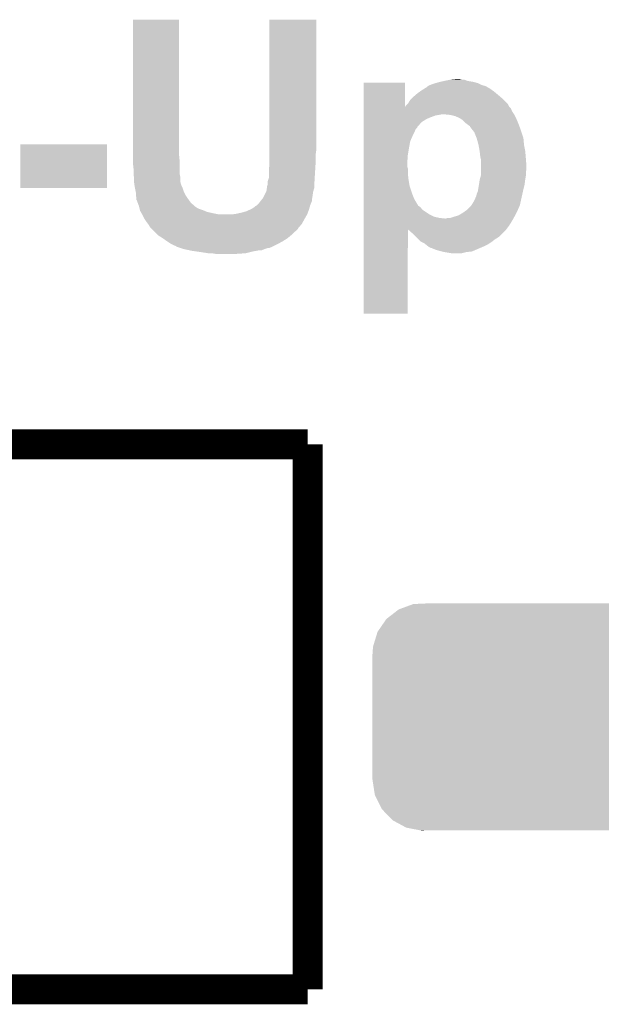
# Model space of a CAD drawing. Extents: x -4 to 126, y -8 to 66.
# Tile 153 of 256: x 75.31 to 77.78, y 36.75 to 40.93. Entities that reach past the tile are written whole.
import ezdxf

# ---------------------------------------------------------------- set-up
doc = ezdxf.new("R2010")
doc.units = 0
doc.layers.get('0').update_dxf_attribs({"linetype": 'CONTINUOUS'})
doc.layers.add('CLICKER_2_FOR_TMPM4L4A_V104_GTO', color=11, linetype='CONTINUOUS')
doc.layers.add('CLICKER_2_FOR_TMPM4L4A_V104_GTS', color=8, linetype='CONTINUOUS')

# ---------------------------------------------------------------- blocks, each defined once
blk = doc.blocks.new('CUSTOM_233')
for points in [[(-0.625276, 0.455582), (-0.585864, 0.470062), (0.619954, 0.455582), (0.593192, 0.470062)], [(-0.585864, 0.470062), (-0.563288, 0.478356), (0.593192, 0.470062), (0.549806, 0.478356)], [(-0.563288, 0.478356), (-0.497316, 0.48133), (0.549806, 0.478356), (0.534248, 0.48133)], [(0.497316, 0.48133), (0.528326, 0.482462), (0.534248, 0.48133), (0.528326, 0.482462)], [(-0.67748, 0.415132), (-0.64715, 0.438634), (0.673962, 0.415132), (0.651276, 0.438634)], [(-0.64715, 0.438634), (-0.625276, 0.455582), (0.651276, 0.438634), (0.619954, 0.455582)], [(-0.715014, 0.360796), (-0.69407, 0.391118), (0.71219, 0.360796), (0.69714, 0.391118)], [(-0.69407, 0.391118), (-0.67748, 0.415132), (0.69714, 0.391118), (0.673962, 0.415132)], [(-0.723854, 0.331962), (-0.715014, 0.360796), (0.726498, 0.331962), (0.71219, 0.360796)], [(-0.7366, 0.2667), (-0.734368, 0.297656), (0.7366, 0.2667), (0.73181, 0.297656)], [(-0.734368, 0.297656), (-0.723854, 0.331962), (0.73181, 0.297656), (0.726498, 0.331962)], [(-0.7366, 0.26543), (-0.7366, 0.2667), (0.7366, 0.26543), (0.7366, 0.2667)], [(-0.7366, -0.26543), (-0.7366, 0.26543), (0.7366, -0.26543), (0.7366, 0.26543)], [(-0.7366, -0.2667), (-0.7366, -0.26543), (0.7366, -0.2667), (0.7366, -0.26543)], [(-0.731808, -0.297652), (-0.7366, -0.2667), (0.73437, -0.297652), (0.7366, -0.2667)], [(-0.726498, -0.331962), (-0.731808, -0.297652), (0.723852, -0.331962), (0.73437, -0.297652)], [(-0.712192, -0.360792), (-0.726498, -0.331962), (0.715016, -0.360792), (0.723852, -0.331962)], [(-0.697144, -0.391118), (-0.712192, -0.360792), (0.694068, -0.391118), (0.715016, -0.360792)], [(-0.673964, -0.41513), (-0.697144, -0.391118), (0.677482, -0.41513), (0.694068, -0.391118)], [(-0.651278, -0.438634), (-0.673964, -0.41513), (0.647148, -0.438634), (0.677482, -0.41513)], [(-0.619962, -0.45558), (-0.651278, -0.438634), (0.625278, -0.45558), (0.647148, -0.438634)], [(-0.593196, -0.470064), (-0.619962, -0.45558), (0.585856, -0.470064), (0.625278, -0.45558)], [(-0.54982, -0.478356), (-0.593196, -0.470064), (0.563288, -0.478356), (0.585856, -0.470064)], [(-0.534262, -0.48133), (-0.54982, -0.478356), (0.497316, -0.48133), (0.563288, -0.478356)], [(-0.528332, -0.482464), (-0.534262, -0.48133), (-0.528332, -0.482464), (-0.497316, -0.48133)]]:
    blk.add_solid(points)

msp = doc.modelspace()

# ---------------------------------------------------------------- linework, layer by layer
at = {"layer": 'CLICKER_2_FOR_TMPM4L4A_V104_GTO', "const_width": 0.127}
for points in [[(70.93712, 39.1287), (76.53528, 39.1287)], [(76.53528, 36.8173), (76.53528, 39.1287)], [(70.93712, 36.8173), (76.53528, 36.8173)]]:
    msp.add_lwpolyline(points, dxfattribs=at)
at = {"layer": 'CLICKER_2_FOR_TMPM4L4A_V104_GTO'}
for points in [[(75.7936, 40.35806), (75.79362, 40.929538), (75.98918, 40.35806), (75.98918, 40.929538)], [(75.79362, 40.929538), (75.793622, 40.92956), (75.98918, 40.929538), (75.793622, 40.92956)], [(76.372722, 40.41394), (76.37274, 40.929538), (76.57084, 40.41394), (76.57084, 40.929538)], [(76.37274, 40.929538), (76.372742, 40.92956), (76.57084, 40.929538), (76.372742, 40.92956)], [(77.11694, 40.67048), (77.142328, 40.675558), (77.210922, 40.67048), (77.198224, 40.675558)], [(77.142328, 40.675558), (77.142338, 40.67556), (77.198224, 40.675558), (77.188062, 40.67556)], [(77.142338, 40.67556), (77.167738, 40.6781), (77.188062, 40.67556), (77.177902, 40.6781)], [(76.771518, 40.558756), (76.77152, 40.662838), (76.946798, 40.558756), (76.94676, 40.662838)], [(76.77152, 40.662838), (76.771522, 40.66286), (76.94676, 40.662838), (76.771522, 40.66286)], [(77.01788, 40.62984), (77.03007, 40.63746), (77.31811, 40.62984), (77.307442, 40.63746)], [(77.03007, 40.63746), (77.038202, 40.642542), (77.307442, 40.63746), (77.29855, 40.642542)], [(77.038202, 40.642542), (77.04074, 40.64508), (77.29855, 40.642542), (77.294108, 40.64508)], [(77.04074, 40.64508), (77.04455, 40.64762), (77.294108, 40.64508), (77.289662, 40.64762)], [(77.04455, 40.64762), (77.04836, 40.65016), (77.289662, 40.64762), (77.28077, 40.65016)], [(77.04836, 40.65016), (77.054704, 40.652698), (77.28077, 40.65016), (77.271882, 40.652698)], [(77.054704, 40.652698), (77.061058, 40.65524), (77.271882, 40.652698), (77.2668, 40.65524)], [(77.061058, 40.65524), (77.0763, 40.66032), (77.2668, 40.65524), (77.25664, 40.66032)], [(77.0763, 40.66032), (77.094078, 40.6654), (77.25664, 40.66032), (77.238862, 40.6654)], [(77.094078, 40.6654), (77.105508, 40.66794), (77.238862, 40.6654), (77.22362, 40.66794)], [(77.105508, 40.66794), (77.11694, 40.67048), (77.22362, 40.66794), (77.210922, 40.67048)], [(76.962002, 40.576502), (76.969622, 40.589202), (77.378558, 40.576502), (77.36586, 40.589202)], [(76.969622, 40.589202), (76.977242, 40.596822), (77.36586, 40.589202), (77.35824, 40.596822)], [(76.977242, 40.596822), (76.98232, 40.6019), (77.35824, 40.596822), (77.352316, 40.6019)], [(76.98232, 40.6019), (76.994172, 40.61206), (77.352316, 40.6019), (77.34046, 40.61206)], [(76.994172, 40.61206), (77.000098, 40.61714), (77.34046, 40.61206), (77.334364, 40.61714)], [(77.000098, 40.61714), (77.010766, 40.62476), (77.334364, 40.61714), (77.32522, 40.62476)], [(77.010766, 40.62476), (77.01788, 40.62984), (77.32522, 40.62476), (77.31811, 40.62984)], [(76.771518, 40.553636), (76.771518, 40.558756), (77.39634, 40.553636), (77.391226, 40.558756)], [(76.771518, 40.540938), (76.771518, 40.553636), (77.401422, 40.540938), (77.39634, 40.553636)], [(76.946798, 40.558756), (76.949298, 40.56126), (77.391226, 40.558756), (77.388722, 40.56126)], [(76.949298, 40.56126), (76.949302, 40.561264), (77.388722, 40.56126), (77.38872, 40.561264)], [(76.949302, 40.561264), (76.951842, 40.56634), (77.38872, 40.561264), (77.386182, 40.56634)], [(76.951842, 40.56634), (76.956916, 40.571416), (77.386182, 40.56634), (77.383642, 40.571416)], [(76.956916, 40.571416), (76.962002, 40.576502), (77.383642, 40.571416), (77.378558, 40.576502)], [(76.771518, 40.52824), (76.771518, 40.540938), (77.409886, 40.52824), (77.401422, 40.540938)], [(76.771518, 40.5257), (76.771518, 40.52824), (77.09154, 40.5257), (77.104242, 40.52824)], [(76.771518, 40.52316), (76.771518, 40.5257), (77.076302, 40.52316), (77.09154, 40.5257)], [(76.771518, 40.51554), (76.771518, 40.52316), (77.05598, 40.51554), (77.076302, 40.52316)], [(76.771518, 40.50792), (76.771518, 40.51554), (77.0382, 40.50792), (77.05598, 40.51554)], [(76.771518, 40.49522), (76.771518, 40.50792), (77.017884, 40.49522), (77.0382, 40.50792)], [(77.1398, 40.5257), (77.1144, 40.52824), (77.41158, 40.5257), (77.409886, 40.52824)], [(77.139808, 40.525698), (77.1398, 40.5257), (77.41158, 40.525698), (77.41158, 40.5257)], [(77.160122, 40.520618), (77.139808, 40.525698), (77.414122, 40.520618), (77.41158, 40.525698)], [(77.177902, 40.512998), (77.160122, 40.520618), (77.417932, 40.512998), (77.414122, 40.520618)], [(77.18171, 40.51046), (77.177902, 40.512998), (77.4192, 40.51046), (77.417932, 40.512998)], [(77.193142, 40.502838), (77.18171, 40.51046), (77.422468, 40.502838), (77.4192, 40.51046)], [(76.771516, 40.474906), (76.771518, 40.49522), (77.000104, 40.474906), (77.017884, 40.49522)], [(76.771516, 40.472366), (76.771516, 40.474906), (77.0001, 40.472366), (77.000104, 40.474906)], [(76.771516, 40.46474), (76.771516, 40.472366), (76.992484, 40.46474), (77.0001, 40.472366)], [(76.771516, 40.45204), (76.771516, 40.46474), (76.9874, 40.45204), (76.992484, 40.46474)], [(77.203302, 40.49268), (77.193142, 40.502838), (77.42682, 40.49268), (77.422468, 40.502838)], [(77.205842, 40.49014), (77.203302, 40.49268), (77.427774, 40.49014), (77.42682, 40.49268)], [(77.216, 40.48252), (77.205842, 40.49014), (77.43063, 40.48252), (77.427774, 40.49014)], [(77.22362, 40.47743), (77.216, 40.48252), (77.43254, 40.47743), (77.43063, 40.48252)], [(77.223624, 40.474894), (77.22362, 40.47743), (77.43349, 40.474894), (77.43254, 40.47743)], [(77.225596, 40.47236), (77.223624, 40.474894), (77.43444, 40.47236), (77.43349, 40.474894)], [(77.2414, 40.452038), (77.225596, 40.47236), (77.441214, 40.452038), (77.43444, 40.47236)], [(76.771516, 40.4368), (76.771516, 40.45204), (76.97978, 40.4368), (76.9874, 40.45204)], [(76.771516, 40.413942), (76.771516, 40.4368), (76.969622, 40.413942), (76.97978, 40.4368)], [(77.251562, 40.42664), (77.2414, 40.452038), (77.44968, 40.42664), (77.441214, 40.452038)], [(77.251564, 40.426638), (77.251562, 40.42664), (77.44968, 40.426638), (77.44968, 40.42664)], [(77.25918, 40.398702), (77.251564, 40.426638), (77.45222, 40.398702), (77.44968, 40.426638)], [(75.31608, 40.215842), (75.3161, 40.401218), (75.684358, 40.215842), (75.68438, 40.401218)], [(75.3161, 40.401218), (75.316102, 40.40124), (75.68438, 40.401218), (75.316102, 40.40124)], [(76.372722, 40.3733), (76.372722, 40.41394), (76.57084, 40.3733), (76.57084, 40.41394)], [(76.771514, 40.386), (76.771516, 40.413942), (76.96454, 40.386), (76.969622, 40.413942)], [(76.771514, 40.35552), (76.771514, 40.386), (76.95946, 40.35552), (76.96454, 40.386)], [(77.259182, 40.398698), (77.25918, 40.398702), (77.45222, 40.398698), (77.45222, 40.398702)], [(77.2638, 40.3733), (77.259182, 40.398698), (77.4573, 40.3733), (77.45222, 40.398698)], [(75.7936, 40.332662), (75.7936, 40.35806), (75.99172, 40.332662), (75.98918, 40.35806)], [(76.37272, 40.355518), (76.372722, 40.3733), (76.5683, 40.355518), (76.57084, 40.3733)], [(76.37272, 40.31996), (76.37272, 40.355518), (76.5683, 40.31996), (76.5683, 40.355518)], [(76.771514, 40.31996), (76.771514, 40.35552), (76.95692, 40.31996), (76.95946, 40.35552)], [(77.26426, 40.370762), (77.2638, 40.3733), (77.457512, 40.370762), (77.4573, 40.3733)], [(77.2668, 40.3479), (77.26426, 40.370762), (77.459418, 40.3479), (77.457512, 40.370762)], [(77.26807, 40.34282), (77.2668, 40.3479), (77.45984, 40.34282), (77.459418, 40.3479)], [(77.26934, 40.337738), (77.26807, 40.34282), (77.460232, 40.337738), (77.45984, 40.34282)], [(75.7936, 40.3225), (75.7936, 40.332662), (75.99172, 40.3225), (75.99172, 40.332662)], [(75.79614, 40.29964), (75.7936, 40.3225), (75.99172, 40.29964), (75.99172, 40.3225)], [(75.79614, 40.276782), (75.79614, 40.29964), (75.99172, 40.276782), (75.99172, 40.29964)], [(76.37018, 40.297102), (76.37272, 40.312342), (76.56687, 40.297102), (76.567822, 40.312342)], [(76.37018, 40.27932), (76.37018, 40.297102), (76.56576, 40.27932), (76.56687, 40.297102)], [(76.37272, 40.312342), (76.37272, 40.31996), (76.567822, 40.312342), (76.5683, 40.31996)], [(76.771512, 40.299642), (76.771514, 40.307264), (76.959458, 40.299642), (76.95692, 40.307264)], [(76.771512, 40.279318), (76.771512, 40.299642), (76.95946, 40.279318), (76.959458, 40.299642)], [(76.771514, 40.307264), (76.771514, 40.31996), (76.95692, 40.307264), (76.95692, 40.31996)], [(77.26934, 40.309802), (77.26934, 40.337738), (77.46238, 40.309802), (77.460232, 40.337738)], [(77.26934, 40.294558), (77.26934, 40.309802), (77.46238, 40.294558), (77.46238, 40.309802)], [(75.796142, 40.276778), (75.79614, 40.276782), (75.99172, 40.276778), (75.99172, 40.276782)], [(75.797728, 40.264078), (75.796142, 40.276778), (75.99426, 40.264078), (75.99172, 40.276778)], [(75.79868, 40.25646), (75.797728, 40.264078), (75.994262, 40.25646), (75.99426, 40.264078)], [(75.79868, 40.243758), (75.79868, 40.25646), (75.994262, 40.243758), (75.994262, 40.25646)], [(76.365102, 40.243762), (76.37018, 40.259004), (76.563668, 40.243762), (76.564564, 40.259004)], [(76.37018, 40.259004), (76.37018, 40.27932), (76.564564, 40.259004), (76.56576, 40.27932)], [(76.771512, 40.253918), (76.771512, 40.279318), (76.962, 40.253918), (76.95946, 40.279318)], [(77.26426, 40.25138), (77.268614, 40.266618), (77.4573, 40.25138), (77.45984, 40.266618)], [(77.268614, 40.266618), (77.26934, 40.269156), (77.45984, 40.266618), (77.45984, 40.269156)], [(77.26934, 40.281858), (77.26934, 40.294558), (77.45984, 40.281858), (77.46238, 40.294558)], [(77.26934, 40.269156), (77.26934, 40.281858), (77.45984, 40.269156), (77.45984, 40.281858)], [(75.684358, 40.21582), (75.31608, 40.215842), (75.684358, 40.21582), (75.684358, 40.215842)], [(75.79868, 40.238682), (75.79868, 40.243758), (75.995954, 40.238682), (75.994262, 40.243758)], [(75.799044, 40.236136), (75.79868, 40.238682), (75.9968, 40.236136), (75.995954, 40.238682)], [(75.799408, 40.233598), (75.799044, 40.236136), (75.996802, 40.233598), (75.9968, 40.236136)], [(75.800496, 40.22598), (75.799408, 40.233598), (75.99934, 40.22598), (75.996802, 40.233598)], [(75.80122, 40.2209), (75.800496, 40.22598), (76.00188, 40.2209), (75.99934, 40.22598)], [(75.802238, 40.215818), (75.80122, 40.2209), (76.00442, 40.215818), (76.00188, 40.2209)], [(75.805286, 40.20058), (75.802238, 40.215818), (76.0095, 40.20058), (76.00442, 40.215818)], [(76.36002, 40.203124), (76.362196, 40.218356), (76.558866, 40.203124), (76.56322, 40.218356)], [(76.362196, 40.218356), (76.36256, 40.220902), (76.56322, 40.218356), (76.56322, 40.220902)], [(76.36256, 40.220902), (76.362562, 40.223442), (76.56322, 40.220902), (76.56322, 40.223442)], [(76.362562, 40.223442), (76.3651, 40.231064), (76.56322, 40.223442), (76.56322, 40.231064)], [(76.3651, 40.236142), (76.365102, 40.243762), (76.56322, 40.236142), (76.563668, 40.243762)], [(76.3651, 40.231064), (76.3651, 40.236142), (76.56322, 40.231064), (76.56322, 40.236142)], [(76.77151, 40.192958), (76.771512, 40.22344), (76.97724, 40.192958), (76.96708, 40.22344)], [(76.771512, 40.22344), (76.771512, 40.253918), (76.96708, 40.22344), (76.962, 40.253918)], [(77.257908, 40.21074), (77.261296, 40.23106), (77.44968, 40.21074), (77.45476, 40.23106)], [(77.261296, 40.23106), (77.26172, 40.2336), (77.45476, 40.23106), (77.455076, 40.2336)], [(77.26172, 40.2336), (77.26426, 40.251378), (77.455076, 40.2336), (77.457298, 40.251378)], [(77.26426, 40.251378), (77.26426, 40.25138), (77.457298, 40.251378), (77.4573, 40.25138)], [(75.8063, 40.195502), (75.805286, 40.20058), (76.01204, 40.195502), (76.0095, 40.20058)], [(75.8063, 40.185338), (75.8063, 40.195502), (76.017122, 40.185338), (76.01204, 40.195502)], [(75.8063, 40.182804), (75.8063, 40.185338), (76.018812, 40.182804), (76.017122, 40.185338)], [(75.808838, 40.175182), (75.8063, 40.182804), (76.023894, 40.175182), (76.018812, 40.182804)], [(75.80884, 40.1701), (75.808838, 40.175182), (76.02728, 40.1701), (76.023894, 40.175182)], [(76.340714, 40.167558), (76.344782, 40.172642), (76.55306, 40.167558), (76.553906, 40.172642)], [(76.344782, 40.172642), (76.34986, 40.1828), (76.553906, 40.172642), (76.5556, 40.1828)], [(76.34986, 40.1828), (76.358746, 40.200578), (76.5556, 40.1828), (76.55814, 40.200578)], [(76.358746, 40.200578), (76.36002, 40.203124), (76.55814, 40.200578), (76.558866, 40.203124)], [(76.77151, 40.167558), (76.77151, 40.192958), (76.9874, 40.167558), (76.97724, 40.192958)], [(77.2414, 40.16248), (77.249018, 40.180258), (77.438954, 40.16248), (77.442904, 40.180258)], [(77.249018, 40.180258), (77.25156, 40.190418), (77.442904, 40.180258), (77.445162, 40.190418)], [(77.25156, 40.190418), (77.256638, 40.203118), (77.445162, 40.190418), (77.447986, 40.203118)], [(77.256638, 40.203118), (77.257908, 40.21074), (77.447986, 40.203118), (77.44968, 40.21074)], [(75.80884, 40.165026), (75.80884, 40.1701), (76.030906, 40.165026), (76.02728, 40.1701)], [(75.811374, 40.162486), (75.80884, 40.165026), (76.03272, 40.162486), (76.030906, 40.165026)], [(75.81138, 40.159944), (75.811374, 40.162486), (76.034536, 40.159944), (76.03272, 40.162486)], [(75.81424, 40.152318), (75.81138, 40.159944), (76.039982, 40.152318), (76.034536, 40.159944)], [(75.818998, 40.139622), (75.81424, 40.152318), (76.055218, 40.139622), (76.039982, 40.152318)], [(75.819634, 40.13708), (75.818998, 40.139622), (76.05776, 40.13708), (76.055218, 40.139622)], [(75.820904, 40.132), (75.819634, 40.13708), (76.065382, 40.132), (76.05776, 40.13708)], [(75.822174, 40.12692), (75.820904, 40.132), (76.075542, 40.12692), (76.065382, 40.132)], [(76.296522, 40.126922), (76.311762, 40.137082), (76.541084, 40.126922), (76.543986, 40.137082)], [(76.311762, 40.137082), (76.314304, 40.139622), (76.543986, 40.137082), (76.544712, 40.139622)], [(76.314304, 40.139622), (76.319376, 40.14216), (76.544712, 40.139622), (76.545438, 40.14216)], [(76.319376, 40.14216), (76.31938, 40.142162), (76.545438, 40.14216), (76.545438, 40.142162)], [(76.31938, 40.142162), (76.327, 40.149782), (76.545438, 40.142162), (76.548488, 40.149782)], [(76.327, 40.149782), (76.330808, 40.15486), (76.548488, 40.149782), (76.55052, 40.15486)], [(76.330808, 40.15486), (76.334616, 40.159936), (76.55052, 40.15486), (76.553058, 40.159936)], [(76.334616, 40.159936), (76.33462, 40.15994), (76.553058, 40.159936), (76.553058, 40.15994)], [(76.33462, 40.15994), (76.340714, 40.167558), (76.553058, 40.15994), (76.55306, 40.167558)], [(76.771508, 40.124382), (76.77151, 40.134542), (77.020418, 40.124382), (77.012798, 40.134542)], [(76.77151, 40.142162), (76.77151, 40.167558), (77.002638, 40.142162), (76.9874, 40.167558)], [(76.77151, 40.139622), (76.77151, 40.142162), (77.005178, 40.139622), (77.002638, 40.142162)], [(76.77151, 40.134542), (76.77151, 40.139622), (77.012798, 40.134542), (77.005178, 40.139622)], [(77.20838, 40.12184), (77.228698, 40.142158), (77.425408, 40.12184), (77.434438, 40.142158)], [(77.228698, 40.142158), (77.233782, 40.14978), (77.434438, 40.142158), (77.43613, 40.14978)], [(77.233782, 40.14978), (77.2414, 40.16248), (77.43613, 40.14978), (77.438954, 40.16248)], [(75.823444, 40.12184), (75.822174, 40.12692), (76.090778, 40.12184), (76.075542, 40.12692)], [(75.824078, 40.119304), (75.823444, 40.12184), (76.096698, 40.119304), (76.090778, 40.12184)], [(75.826984, 40.11422), (75.824078, 40.119304), (76.108562, 40.11422), (76.096698, 40.119304)], [(75.829886, 40.10914), (75.826984, 40.11422), (76.13142, 40.10914), (76.108562, 40.11422)], [(75.832788, 40.10406), (75.829886, 40.10914), (76.156822, 40.10406), (76.13142, 40.10914)], [(75.83279, 40.104058), (75.832788, 40.10406), (76.53274, 40.104058), (76.53274, 40.10406)], [(75.83424, 40.101518), (75.83279, 40.104058), (76.531288, 40.101518), (76.53274, 40.104058)], [(75.84186, 40.086282), (75.83424, 40.101518), (76.52258, 40.086282), (76.531288, 40.101518)], [(76.21524, 40.10406), (76.233018, 40.1066), (76.53274, 40.10406), (76.533692, 40.1066)], [(76.233018, 40.1066), (76.25588, 40.11168), (76.533692, 40.1066), (76.535596, 40.11168)], [(76.25588, 40.11168), (76.273662, 40.11676), (76.535596, 40.11168), (76.537502, 40.11676)], [(76.273662, 40.11676), (76.290802, 40.12438), (76.537502, 40.11676), (76.54036, 40.12438)], [(76.290802, 40.12438), (76.296522, 40.126922), (76.54036, 40.12438), (76.541084, 40.126922)], [(76.771508, 40.104062), (76.771508, 40.124382), (77.050898, 40.104062), (77.020418, 40.124382)], [(76.771508, 40.0939), (76.771508, 40.104062), (77.071218, 40.0939), (77.050898, 40.104062)], [(76.771508, 40.08882), (76.771508, 40.0939), (77.09408, 40.08882), (77.071218, 40.0939)], [(76.771508, 40.08628), (76.771508, 40.08882), (77.11694, 40.08628), (77.09408, 40.08882)], [(77.119478, 40.08628), (77.129638, 40.08882), (77.407064, 40.08628), (77.408474, 40.08882)], [(77.139796, 40.08882), (77.15504, 40.0939), (77.408474, 40.08882), (77.411296, 40.0939)], [(77.15504, 40.0939), (77.172818, 40.098978), (77.411296, 40.0939), (77.414118, 40.098978)], [(77.172818, 40.098978), (77.17282, 40.09898), (77.414118, 40.098978), (77.41412, 40.09898)], [(77.17282, 40.09898), (77.1906, 40.109138), (77.41412, 40.09898), (77.419198, 40.109138)], [(77.1906, 40.109138), (77.204824, 40.1193), (77.419198, 40.109138), (77.42428, 40.1193)], [(77.204824, 40.1193), (77.20838, 40.12184), (77.42428, 40.1193), (77.425408, 40.12184)], [(75.841862, 40.08628), (75.84186, 40.086282), (76.52258, 40.08628), (76.52258, 40.086282)], [(75.85202, 40.07104), (75.841862, 40.08628), (76.514112, 40.07104), (76.52258, 40.08628)], [(75.857736, 40.06342), (75.85202, 40.07104), (76.50988, 40.06342), (76.514112, 40.07104)], [(75.85964, 40.06088), (75.857736, 40.06342), (76.507702, 40.06088), (76.50988, 40.06342)], [(75.864716, 40.053266), (75.85964, 40.06088), (76.501176, 40.053266), (76.507702, 40.06088)], [(75.86472, 40.050726), (75.864716, 40.053266), (76.499, 40.050726), (76.501176, 40.053266)], [(75.86981, 40.045636), (75.86472, 40.050726), (76.494638, 40.045636), (76.499, 40.050726)], [(75.874886, 40.04056), (75.86981, 40.045636), (76.492098, 40.04056), (76.494638, 40.045636)], [(76.771508, 40.07612), (76.771508, 40.08628), (77.40142, 40.07612), (77.407064, 40.08628)], [(76.771508, 40.055802), (76.771508, 40.07612), (77.38872, 40.055802), (77.40142, 40.07612)], [(76.771508, 40.040512), (76.771508, 40.055802), (77.377252, 40.040512), (77.38872, 40.055802)], [(75.879964, 40.03548), (75.874886, 40.04056), (76.487018, 40.03548), (76.492098, 40.04056)], [(75.887586, 40.027858), (75.879964, 40.03548), (76.47686, 40.027858), (76.487018, 40.03548)], [(75.900278, 40.015162), (75.887586, 40.027858), (76.464162, 40.015162), (76.47686, 40.027858)], [(75.900282, 40.01516), (75.900278, 40.015162), (76.46416, 40.01516), (76.464162, 40.015162)], [(75.9206, 40.00246), (75.900282, 40.01516), (76.448918, 40.00246), (76.46416, 40.01516)], [(76.7715, 39.682442), (76.771508, 40.040512), (76.959438, 39.682442), (76.95946, 40.040512)], [(76.965228, 40.03548), (76.95946, 40.040512), (77.373478, 40.03548), (77.377252, 40.040512)], [(76.97978, 40.02278), (76.965228, 40.03548), (77.360778, 40.02278), (77.373478, 40.03548)], [(76.989942, 40.01262), (76.97978, 40.02278), (77.350618, 40.01262), (77.360778, 40.02278)], [(76.997564, 40.004998), (76.989942, 40.01262), (77.340458, 40.004998), (77.350618, 40.01262)], [(77.005182, 39.99738), (76.997564, 40.004998), (77.32776, 39.99738), (77.340458, 40.004998)], [(75.938378, 39.989762), (75.9206, 40.00246), (76.4286, 39.989762), (76.448918, 40.00246)], [(75.93838, 39.98976), (75.938378, 39.989762), (76.428596, 39.98976), (76.4286, 39.989762)], [(75.953618, 39.979602), (75.93838, 39.98976), (76.410314, 39.979602), (76.428596, 39.98976)], [(75.958702, 39.97706), (75.953618, 39.979602), (76.40574, 39.97706), (76.410314, 39.979602)], [(75.96886, 39.97198), (75.958702, 39.97706), (76.395578, 39.97198), (76.40574, 39.97706)], [(75.976476, 39.96944), (75.96886, 39.97198), (76.390496, 39.96944), (76.395578, 39.97198)], [(75.979018, 39.966904), (75.976476, 39.96944), (76.385424, 39.966904), (76.390496, 39.96944)], [(75.98665, 39.96436), (75.979018, 39.966904), (76.380336, 39.96436), (76.385424, 39.966904)], [(75.986656, 39.964358), (75.98665, 39.96436), (76.377796, 39.964358), (76.380336, 39.96436)], [(75.994268, 39.96182), (75.986656, 39.964358), (76.372716, 39.96182), (76.377796, 39.964358)], [(77.0128, 39.989762), (77.005182, 39.99738), (77.318236, 39.989762), (77.32776, 39.99738)], [(77.017884, 39.98722), (77.0128, 39.989762), (77.31506, 39.98722), (77.318236, 39.989762)], [(77.028038, 39.982142), (77.017884, 39.98722), (77.307442, 39.982142), (77.31506, 39.98722)], [(77.034392, 39.97706), (77.028038, 39.982142), (77.299818, 39.97706), (77.307442, 39.982142)], [(77.04074, 39.97198), (77.034392, 39.97706), (77.289658, 39.97198), (77.299818, 39.97706)], [(77.044128, 39.96944), (77.04074, 39.97198), (77.28458, 39.96944), (77.289658, 39.97198)], [(77.0509, 39.964362), (77.044128, 39.96944), (77.27273, 39.964362), (77.28458, 39.96944)], [(77.055976, 39.961822), (77.0509, 39.964362), (77.266802, 39.961822), (77.27273, 39.964362)], [(75.994274, 39.961818), (75.994268, 39.96182), (76.367638, 39.961818), (76.372716, 39.96182)], [(76.0095, 39.956742), (75.994274, 39.961818), (76.352406, 39.956742), (76.367638, 39.961818)], [(76.00951, 39.95674), (76.0095, 39.956742), (76.3524, 39.95674), (76.352406, 39.956742)], [(76.033212, 39.95166), (76.00951, 39.95674), (76.339696, 39.95166), (76.3524, 39.95674)], [(76.045062, 39.94912), (76.033212, 39.95166), (76.315568, 39.94912), (76.329538, 39.95166)], [(76.062842, 39.94658), (76.045062, 39.94912), (76.3016, 39.94658), (76.315568, 39.94912)], [(76.08062, 39.94404), (76.062842, 39.94658), (76.291438, 39.94404), (76.3016, 39.94658)], [(76.113638, 39.93896), (76.08062, 39.94404), (76.271118, 39.93896), (76.291438, 39.94404)], [(76.144118, 39.93642), (76.128878, 39.93896), (76.233022, 39.93642), (76.271118, 39.93896)], [(77.058516, 39.96182), (77.055976, 39.961822), (77.266798, 39.96182), (77.266802, 39.961822)], [(77.076298, 39.9542), (77.058516, 39.96182), (77.249016, 39.9542), (77.266798, 39.96182)], [(77.09408, 39.94912), (77.076298, 39.9542), (77.237162, 39.94912), (77.249016, 39.9542)], [(77.10424, 39.94658), (77.09408, 39.94912), (77.231236, 39.94658), (77.237162, 39.94912)], [(77.1144, 39.94404), (77.10424, 39.94658), (77.20838, 39.94404), (77.231236, 39.94658)], [(77.144878, 39.93896), (77.1144, 39.94404), (77.188058, 39.93896), (77.20838, 39.94404)], [(76.959438, 39.68242), (76.7715, 39.682442), (76.959438, 39.68242), (76.959438, 39.682442)]]:
    msp.add_solid(points, dxfattribs=at)

# ---------------------------------------------------------------- block references
at = {"layer": 'CLICKER_2_FOR_TMPM4L4A_V104_GTS'}
msp.add_blockref('CUSTOM_233', (77.5462, 37.973), dxfattribs=at)

doc.saveas('drawing.dxf')
